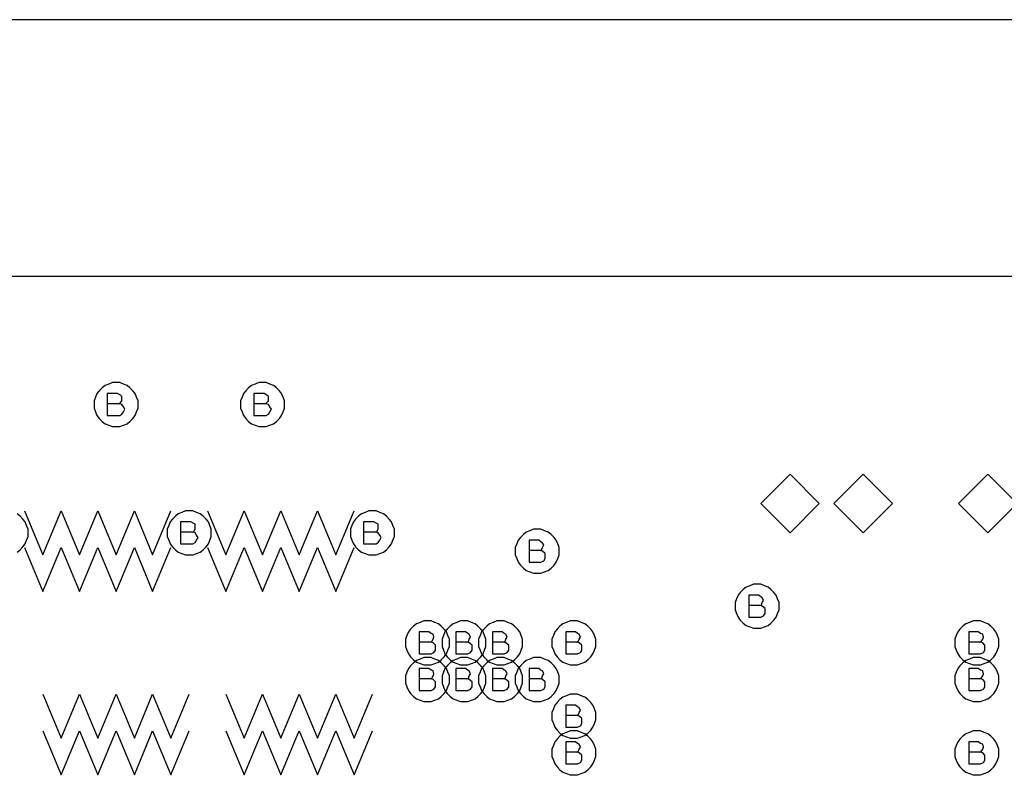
# Model space of a CAD drawing. Extents: x 28 to 61, y 25 to 46.
# Tile 25 of 49: x 38 to 39.4, y 33.5 to 34.5. Entities that reach past the tile are written whole.
import ezdxf

# ---------------------------------------------------------------- set-up
doc = ezdxf.new("R2010")
doc.units = 0
doc.layers.add('RVP8-TX_D_fab_art', color=2, linetype='CONTINUOUS')

msp = doc.modelspace()

# ---------------------------------------------------------------- linework, layer by layer
at = {"layer": 'RVP8-TX_D_fab_art'}
for points in [[(33.23, 29.96), (33.821, 29.96), (33.821, 30.285), (34.835, 30.285), (34.835, 29.96), (35.406, 29.96), (35.406, 30.285), (35.479, 30.285), (35.479, 29.96), (37.306, 29.96), (37.306, 30.285), (37.38, 30.285), (37.38, 29.96), (37.951, 29.96), (37.951, 30.285), (40.105, 30.285), (40.105, 34.51), (33.23, 34.51), (33.23, 29.96)], [(38.21, 33.985), (38.21, 33.99), (38.208, 33.995), (38.206, 34), (38.203, 34.004), (38.199, 34.008), (38.195, 34.011), (38.19, 34.013), (38.185, 34.015), (38.18, 34.015), (38.175, 34.015), (38.17, 34.013), (38.165, 34.011), (38.161, 34.008), (38.157, 34.004), (38.154, 34), (38.152, 33.995), (38.15, 33.99), (38.15, 33.985), (38.15, 33.98), (38.152, 33.975), (38.154, 33.97), (38.157, 33.966), (38.161, 33.962), (38.165, 33.959), (38.17, 33.957), (38.175, 33.955), (38.18, 33.955), (38.185, 33.955), (38.19, 33.957), (38.195, 33.959), (38.199, 33.962), (38.203, 33.966), (38.206, 33.97), (38.208, 33.975), (38.21, 33.98), (38.21, 33.985)], [(38.41, 33.985), (38.41, 33.99), (38.408, 33.995), (38.406, 34), (38.403, 34.004), (38.399, 34.008), (38.395, 34.011), (38.39, 34.013), (38.385, 34.015), (38.38, 34.015), (38.375, 34.015), (38.37, 34.013), (38.365, 34.011), (38.361, 34.008), (38.357, 34.004), (38.354, 34), (38.352, 33.995), (38.35, 33.99), (38.35, 33.985), (38.35, 33.98), (38.352, 33.975), (38.354, 33.97), (38.357, 33.966), (38.361, 33.962), (38.365, 33.959), (38.37, 33.957), (38.375, 33.955), (38.38, 33.955), (38.385, 33.955), (38.39, 33.957), (38.395, 33.959), (38.399, 33.962), (38.403, 33.966), (38.406, 33.97), (38.408, 33.975), (38.41, 33.98), (38.41, 33.985)], [(39.14, 33.85), (39.1, 33.89), (39.06, 33.85), (39.1, 33.81), (39.14, 33.85)], [(39.24, 33.85), (39.2, 33.89), (39.16, 33.85), (39.2, 33.81), (39.24, 33.85)], [(39.41, 33.85), (39.37, 33.89), (39.33, 33.85), (39.37, 33.81), (39.41, 33.85)], [(38.31, 33.81), (38.31, 33.815), (38.308, 33.82), (38.306, 33.825), (38.303, 33.829), (38.299, 33.833), (38.295, 33.836), (38.29, 33.838), (38.285, 33.84), (38.28, 33.84), (38.275, 33.84), (38.27, 33.838), (38.265, 33.836), (38.261, 33.833), (38.257, 33.829), (38.254, 33.825), (38.252, 33.82), (38.25, 33.815), (38.25, 33.81), (38.25, 33.805), (38.252, 33.8), (38.254, 33.795), (38.257, 33.791), (38.261, 33.787), (38.265, 33.784), (38.27, 33.782), (38.275, 33.78), (38.28, 33.78), (38.285, 33.78), (38.29, 33.782), (38.295, 33.784), (38.299, 33.787), (38.303, 33.791), (38.306, 33.795), (38.308, 33.8), (38.31, 33.805), (38.31, 33.81)], [(38.56, 33.81), (38.56, 33.815), (38.558, 33.82), (38.556, 33.825), (38.553, 33.829), (38.549, 33.833), (38.545, 33.836), (38.54, 33.838), (38.535, 33.84), (38.53, 33.84), (38.525, 33.84), (38.52, 33.838), (38.515, 33.836), (38.511, 33.833), (38.507, 33.829), (38.504, 33.825), (38.502, 33.82), (38.5, 33.815), (38.5, 33.81), (38.5, 33.805), (38.502, 33.8), (38.504, 33.795), (38.507, 33.791), (38.511, 33.787), (38.515, 33.784), (38.52, 33.782), (38.525, 33.78), (38.53, 33.78), (38.535, 33.78), (38.54, 33.782), (38.545, 33.784), (38.549, 33.787), (38.553, 33.791), (38.556, 33.795), (38.558, 33.8), (38.56, 33.805), (38.56, 33.81)], [(38.785, 33.785), (38.785, 33.79), (38.783, 33.795), (38.781, 33.8), (38.778, 33.804), (38.774, 33.808), (38.77, 33.811), (38.765, 33.813), (38.76, 33.815), (38.755, 33.815), (38.75, 33.815), (38.745, 33.813), (38.74, 33.811), (38.736, 33.808), (38.732, 33.804), (38.729, 33.8), (38.727, 33.795), (38.725, 33.79), (38.725, 33.785), (38.725, 33.78), (38.727, 33.775), (38.729, 33.77), (38.732, 33.766), (38.736, 33.762), (38.74, 33.759), (38.745, 33.757), (38.75, 33.755), (38.755, 33.755), (38.76, 33.755), (38.765, 33.757), (38.77, 33.759), (38.774, 33.762), (38.778, 33.766), (38.781, 33.77), (38.783, 33.775), (38.785, 33.78), (38.785, 33.785)], [(39.085, 33.71), (39.085, 33.715), (39.083, 33.72), (39.081, 33.725), (39.078, 33.729), (39.074, 33.733), (39.07, 33.736), (39.065, 33.738), (39.06, 33.74), (39.055, 33.74), (39.05, 33.74), (39.045, 33.738), (39.04, 33.736), (39.036, 33.733), (39.032, 33.729), (39.029, 33.725), (39.027, 33.72), (39.025, 33.715), (39.025, 33.71), (39.025, 33.705), (39.027, 33.7), (39.029, 33.695), (39.032, 33.691), (39.036, 33.687), (39.04, 33.684), (39.045, 33.682), (39.05, 33.68), (39.055, 33.68), (39.06, 33.68), (39.065, 33.682), (39.07, 33.684), (39.074, 33.687), (39.078, 33.691), (39.081, 33.695), (39.083, 33.7), (39.085, 33.705), (39.085, 33.71)], [(38.635, 33.66), (38.635, 33.665), (38.633, 33.67), (38.631, 33.675), (38.628, 33.679), (38.624, 33.683), (38.62, 33.686), (38.615, 33.688), (38.61, 33.69), (38.605, 33.69), (38.6, 33.69), (38.595, 33.688), (38.59, 33.686), (38.586, 33.683), (38.582, 33.679), (38.579, 33.675), (38.577, 33.67), (38.575, 33.665), (38.575, 33.66), (38.575, 33.655), (38.577, 33.65), (38.579, 33.645), (38.582, 33.641), (38.586, 33.637), (38.59, 33.634), (38.595, 33.632), (38.6, 33.63), (38.605, 33.63), (38.61, 33.63), (38.615, 33.632), (38.62, 33.634), (38.624, 33.637), (38.628, 33.641), (38.631, 33.645), (38.633, 33.65), (38.635, 33.655), (38.635, 33.66)], [(38.685, 33.66), (38.685, 33.665), (38.683, 33.67), (38.681, 33.675), (38.678, 33.679), (38.674, 33.683), (38.67, 33.686), (38.665, 33.688), (38.66, 33.69), (38.655, 33.69), (38.65, 33.69), (38.645, 33.688), (38.64, 33.686), (38.636, 33.683), (38.632, 33.679), (38.629, 33.675), (38.627, 33.67), (38.625, 33.665), (38.625, 33.66), (38.625, 33.655), (38.627, 33.65), (38.629, 33.645), (38.632, 33.641), (38.636, 33.637), (38.64, 33.634), (38.645, 33.632), (38.65, 33.63), (38.655, 33.63), (38.66, 33.63), (38.665, 33.632), (38.67, 33.634), (38.674, 33.637), (38.678, 33.641), (38.681, 33.645), (38.683, 33.65), (38.685, 33.655), (38.685, 33.66)], [(38.735, 33.66), (38.735, 33.665), (38.733, 33.67), (38.731, 33.675), (38.728, 33.679), (38.724, 33.683), (38.72, 33.686), (38.715, 33.688), (38.71, 33.69), (38.705, 33.69), (38.7, 33.69), (38.695, 33.688), (38.69, 33.686), (38.686, 33.683), (38.682, 33.679), (38.679, 33.675), (38.677, 33.67), (38.675, 33.665), (38.675, 33.66), (38.675, 33.655), (38.677, 33.65), (38.679, 33.645), (38.682, 33.641), (38.686, 33.637), (38.69, 33.634), (38.695, 33.632), (38.7, 33.63), (38.705, 33.63), (38.71, 33.63), (38.715, 33.632), (38.72, 33.634), (38.724, 33.637), (38.728, 33.641), (38.731, 33.645), (38.733, 33.65), (38.735, 33.655), (38.735, 33.66)], [(38.835, 33.66), (38.835, 33.665), (38.833, 33.67), (38.831, 33.675), (38.828, 33.679), (38.824, 33.683), (38.82, 33.686), (38.815, 33.688), (38.81, 33.69), (38.805, 33.69), (38.8, 33.69), (38.795, 33.688), (38.79, 33.686), (38.786, 33.683), (38.782, 33.679), (38.779, 33.675), (38.777, 33.67), (38.775, 33.665), (38.775, 33.66), (38.775, 33.655), (38.777, 33.65), (38.779, 33.645), (38.782, 33.641), (38.786, 33.637), (38.79, 33.634), (38.795, 33.632), (38.8, 33.63), (38.805, 33.63), (38.81, 33.63), (38.815, 33.632), (38.82, 33.634), (38.824, 33.637), (38.828, 33.641), (38.831, 33.645), (38.833, 33.65), (38.835, 33.655), (38.835, 33.66)], [(39.385, 33.66), (39.385, 33.665), (39.383, 33.67), (39.381, 33.675), (39.378, 33.679), (39.374, 33.683), (39.37, 33.686), (39.365, 33.688), (39.36, 33.69), (39.355, 33.69), (39.35, 33.69), (39.345, 33.688), (39.34, 33.686), (39.336, 33.683), (39.332, 33.679), (39.329, 33.675), (39.327, 33.67), (39.325, 33.665), (39.325, 33.66), (39.325, 33.655), (39.327, 33.65), (39.329, 33.645), (39.332, 33.641), (39.336, 33.637), (39.34, 33.634), (39.345, 33.632), (39.35, 33.63), (39.355, 33.63), (39.36, 33.63), (39.365, 33.632), (39.37, 33.634), (39.374, 33.637), (39.378, 33.641), (39.381, 33.645), (39.383, 33.65), (39.385, 33.655), (39.385, 33.66)], [(38.635, 33.61), (38.635, 33.615), (38.633, 33.62), (38.631, 33.625), (38.628, 33.629), (38.624, 33.633), (38.62, 33.636), (38.615, 33.638), (38.61, 33.64), (38.605, 33.64), (38.6, 33.64), (38.595, 33.638), (38.59, 33.636), (38.586, 33.633), (38.582, 33.629), (38.579, 33.625), (38.577, 33.62), (38.575, 33.615), (38.575, 33.61), (38.575, 33.605), (38.577, 33.6), (38.579, 33.595), (38.582, 33.591), (38.586, 33.587), (38.59, 33.584), (38.595, 33.582), (38.6, 33.58), (38.605, 33.58), (38.61, 33.58), (38.615, 33.582), (38.62, 33.584), (38.624, 33.587), (38.628, 33.591), (38.631, 33.595), (38.633, 33.6), (38.635, 33.605), (38.635, 33.61)], [(38.685, 33.61), (38.685, 33.615), (38.683, 33.62), (38.681, 33.625), (38.678, 33.629), (38.674, 33.633), (38.67, 33.636), (38.665, 33.638), (38.66, 33.64), (38.655, 33.64), (38.65, 33.64), (38.645, 33.638), (38.64, 33.636), (38.636, 33.633), (38.632, 33.629), (38.629, 33.625), (38.627, 33.62), (38.625, 33.615), (38.625, 33.61), (38.625, 33.605), (38.627, 33.6), (38.629, 33.595), (38.632, 33.591), (38.636, 33.587), (38.64, 33.584), (38.645, 33.582), (38.65, 33.58), (38.655, 33.58), (38.66, 33.58), (38.665, 33.582), (38.67, 33.584), (38.674, 33.587), (38.678, 33.591), (38.681, 33.595), (38.683, 33.6), (38.685, 33.605), (38.685, 33.61)], [(38.735, 33.61), (38.735, 33.615), (38.733, 33.62), (38.731, 33.625), (38.728, 33.629), (38.724, 33.633), (38.72, 33.636), (38.715, 33.638), (38.71, 33.64), (38.705, 33.64), (38.7, 33.64), (38.695, 33.638), (38.69, 33.636), (38.686, 33.633), (38.682, 33.629), (38.679, 33.625), (38.677, 33.62), (38.675, 33.615), (38.675, 33.61), (38.675, 33.605), (38.677, 33.6), (38.679, 33.595), (38.682, 33.591), (38.686, 33.587), (38.69, 33.584), (38.695, 33.582), (38.7, 33.58), (38.705, 33.58), (38.71, 33.58), (38.715, 33.582), (38.72, 33.584), (38.724, 33.587), (38.728, 33.591), (38.731, 33.595), (38.733, 33.6), (38.735, 33.605), (38.735, 33.61)], [(38.785, 33.61), (38.785, 33.615), (38.783, 33.62), (38.781, 33.625), (38.778, 33.629), (38.774, 33.633), (38.77, 33.636), (38.765, 33.638), (38.76, 33.64), (38.755, 33.64), (38.75, 33.64), (38.745, 33.638), (38.74, 33.636), (38.736, 33.633), (38.732, 33.629), (38.729, 33.625), (38.727, 33.62), (38.725, 33.615), (38.725, 33.61), (38.725, 33.605), (38.727, 33.6), (38.729, 33.595), (38.732, 33.591), (38.736, 33.587), (38.74, 33.584), (38.745, 33.582), (38.75, 33.58), (38.755, 33.58), (38.76, 33.58), (38.765, 33.582), (38.77, 33.584), (38.774, 33.587), (38.778, 33.591), (38.781, 33.595), (38.783, 33.6), (38.785, 33.605), (38.785, 33.61)], [(39.385, 33.61), (39.385, 33.615), (39.383, 33.62), (39.381, 33.625), (39.378, 33.629), (39.374, 33.633), (39.37, 33.636), (39.365, 33.638), (39.36, 33.64), (39.355, 33.64), (39.35, 33.64), (39.345, 33.638), (39.34, 33.636), (39.336, 33.633), (39.332, 33.629), (39.329, 33.625), (39.327, 33.62), (39.325, 33.615), (39.325, 33.61), (39.325, 33.605), (39.327, 33.6), (39.329, 33.595), (39.332, 33.591), (39.336, 33.587), (39.34, 33.584), (39.345, 33.582), (39.35, 33.58), (39.355, 33.58), (39.36, 33.58), (39.365, 33.582), (39.37, 33.584), (39.374, 33.587), (39.378, 33.591), (39.381, 33.595), (39.383, 33.6), (39.385, 33.605), (39.385, 33.61)], [(38.835, 33.56), (38.835, 33.565), (38.833, 33.57), (38.831, 33.575), (38.828, 33.579), (38.824, 33.583), (38.82, 33.586), (38.815, 33.588), (38.81, 33.59), (38.805, 33.59), (38.8, 33.59), (38.795, 33.588), (38.79, 33.586), (38.786, 33.583), (38.782, 33.579), (38.779, 33.575), (38.777, 33.57), (38.775, 33.565), (38.775, 33.56), (38.775, 33.555), (38.777, 33.55), (38.779, 33.545), (38.782, 33.541), (38.786, 33.537), (38.79, 33.534), (38.795, 33.532), (38.8, 33.53), (38.805, 33.53), (38.81, 33.53), (38.815, 33.532), (38.82, 33.534), (38.824, 33.537), (38.828, 33.541), (38.831, 33.545), (38.833, 33.55), (38.835, 33.555), (38.835, 33.56)], [(38.835, 33.51), (38.835, 33.515), (38.833, 33.52), (38.831, 33.525), (38.828, 33.529), (38.824, 33.533), (38.82, 33.536), (38.815, 33.538), (38.81, 33.54), (38.805, 33.54), (38.8, 33.54), (38.795, 33.538), (38.79, 33.536), (38.786, 33.533), (38.782, 33.529), (38.779, 33.525), (38.777, 33.52), (38.775, 33.515), (38.775, 33.51), (38.775, 33.505), (38.777, 33.5), (38.779, 33.495), (38.782, 33.491), (38.786, 33.487), (38.79, 33.484), (38.795, 33.482), (38.8, 33.48), (38.805, 33.48), (38.81, 33.48), (38.815, 33.482), (38.82, 33.484), (38.824, 33.487), (38.828, 33.491), (38.831, 33.495), (38.833, 33.5), (38.835, 33.505), (38.835, 33.51)], [(39.385, 33.51), (39.385, 33.515), (39.383, 33.52), (39.381, 33.525), (39.378, 33.529), (39.374, 33.533), (39.37, 33.536), (39.365, 33.538), (39.36, 33.54), (39.355, 33.54), (39.35, 33.54), (39.345, 33.538), (39.34, 33.536), (39.336, 33.533), (39.332, 33.529), (39.329, 33.525), (39.327, 33.52), (39.325, 33.515), (39.325, 33.51), (39.325, 33.505), (39.327, 33.5), (39.329, 33.495), (39.332, 33.491), (39.336, 33.487), (39.34, 33.484), (39.345, 33.482), (39.35, 33.48), (39.355, 33.48), (39.36, 33.48), (39.365, 33.482), (39.37, 33.484), (39.374, 33.487), (39.378, 33.491), (39.381, 33.495), (39.383, 33.5), (39.385, 33.505), (39.385, 33.51)]]:
    msp.add_lwpolyline(points, close=True, dxfattribs=at)
for points in [[(40.105, 34.16), (33.23, 34.16)], [(38.184, 33.986), (38.186, 33.988), (38.188, 33.99), (38.188, 33.994), (38.188, 33.996), (38.186, 33.998), (38.182, 34), (38.168, 34), (38.168, 33.97), (38.185, 33.97), (38.188, 33.972), (38.19, 33.975), (38.192, 33.979), (38.19, 33.982), (38.188, 33.985), (38.184, 33.986), (38.168, 33.986)], [(38.384, 33.986), (38.386, 33.988), (38.388, 33.99), (38.388, 33.994), (38.388, 33.996), (38.386, 33.998), (38.382, 34), (38.368, 34), (38.368, 33.97), (38.385, 33.97), (38.388, 33.972), (38.39, 33.975), (38.392, 33.979), (38.39, 33.982), (38.388, 33.985), (38.384, 33.986), (38.368, 33.986)], [(38.045, 33.784), (38.049, 33.787), (38.053, 33.791), (38.056, 33.795), (38.058, 33.8), (38.06, 33.805), (38.06, 33.81), (38.06, 33.81), (38.06, 33.815), (38.058, 33.82), (38.056, 33.825), (38.053, 33.829), (38.049, 33.833), (38.045, 33.836)], [(38.055, 33.84), (38.08, 33.78), (38.105, 33.84)], [(38.105, 33.84), (38.13, 33.78), (38.155, 33.84)], [(38.155, 33.84), (38.18, 33.78), (38.205, 33.84), (38.23, 33.78), (38.255, 33.84)], [(38.305, 33.84), (38.33, 33.78), (38.355, 33.84), (38.38, 33.78), (38.405, 33.84), (38.43, 33.78), (38.455, 33.84), (38.48, 33.78), (38.505, 33.84)], [(38.284, 33.811), (38.286, 33.812), (38.288, 33.815), (38.288, 33.818), (38.288, 33.822), (38.286, 33.823), (38.282, 33.825), (38.268, 33.825), (38.268, 33.795), (38.285, 33.795), (38.288, 33.797), (38.29, 33.8), (38.292, 33.804), (38.29, 33.807), (38.288, 33.81), (38.284, 33.811), (38.268, 33.811)], [(38.534, 33.811), (38.536, 33.812), (38.538, 33.815), (38.538, 33.818), (38.538, 33.822), (38.536, 33.823), (38.532, 33.825), (38.518, 33.825), (38.518, 33.795), (38.535, 33.795), (38.538, 33.797), (38.54, 33.8), (38.542, 33.804), (38.54, 33.807), (38.538, 33.81), (38.534, 33.811), (38.518, 33.811)], [(38.055, 33.79), (38.08, 33.73), (38.105, 33.79)], [(38.105, 33.79), (38.13, 33.73), (38.155, 33.79)], [(38.155, 33.79), (38.18, 33.73), (38.205, 33.79)], [(38.205, 33.79), (38.23, 33.73), (38.255, 33.79)], [(38.305, 33.79), (38.33, 33.73), (38.355, 33.79)], [(38.355, 33.79), (38.38, 33.73), (38.405, 33.79)], [(38.405, 33.79), (38.43, 33.73), (38.455, 33.79)], [(38.455, 33.79), (38.48, 33.73), (38.505, 33.79)], [(38.759, 33.786), (38.761, 33.788), (38.762, 33.79), (38.764, 33.794), (38.762, 33.796), (38.76, 33.798), (38.757, 33.8), (38.744, 33.8), (38.744, 33.77), (38.76, 33.77), (38.764, 33.772), (38.766, 33.775), (38.766, 33.778), (38.766, 33.782), (38.762, 33.785), (38.759, 33.786), (38.744, 33.786)], [(39.059, 33.711), (39.061, 33.712), (39.062, 33.715), (39.064, 33.718), (39.062, 33.722), (39.06, 33.723), (39.057, 33.725), (39.044, 33.725), (39.044, 33.695), (39.06, 33.695), (39.064, 33.697), (39.066, 33.7), (39.066, 33.704), (39.066, 33.707), (39.062, 33.71), (39.059, 33.711), (39.044, 33.711)], [(38.609, 33.661), (38.611, 33.662), (38.613, 33.665), (38.614, 33.668), (38.613, 33.672), (38.61, 33.673), (38.607, 33.675), (38.594, 33.675), (38.594, 33.645), (38.61, 33.645), (38.614, 33.647), (38.616, 33.65), (38.616, 33.654), (38.616, 33.657), (38.613, 33.66), (38.609, 33.661), (38.594, 33.661)], [(38.659, 33.661), (38.661, 33.662), (38.662, 33.665), (38.664, 33.668), (38.662, 33.672), (38.66, 33.673), (38.657, 33.675), (38.644, 33.675), (38.644, 33.645), (38.66, 33.645), (38.664, 33.647), (38.666, 33.65), (38.666, 33.654), (38.666, 33.657), (38.662, 33.66), (38.659, 33.661), (38.644, 33.661)], [(38.709, 33.661), (38.711, 33.662), (38.712, 33.665), (38.714, 33.668), (38.712, 33.672), (38.71, 33.673), (38.707, 33.675), (38.694, 33.675), (38.694, 33.645), (38.71, 33.645), (38.714, 33.647), (38.716, 33.65), (38.716, 33.654), (38.716, 33.657), (38.712, 33.66), (38.709, 33.661), (38.694, 33.661)], [(38.809, 33.661), (38.811, 33.662), (38.812, 33.665), (38.814, 33.668), (38.812, 33.672), (38.81, 33.673), (38.807, 33.675), (38.794, 33.675), (38.794, 33.645), (38.81, 33.645), (38.814, 33.647), (38.816, 33.65), (38.816, 33.654), (38.816, 33.657), (38.812, 33.66), (38.809, 33.661), (38.794, 33.661)], [(39.359, 33.661), (39.361, 33.662), (39.363, 33.665), (39.364, 33.668), (39.363, 33.672), (39.36, 33.673), (39.357, 33.675), (39.344, 33.675), (39.344, 33.645), (39.36, 33.645), (39.364, 33.647), (39.366, 33.65), (39.366, 33.654), (39.366, 33.657), (39.363, 33.66), (39.359, 33.661), (39.344, 33.661)], [(38.609, 33.611), (38.611, 33.612), (38.613, 33.615), (38.614, 33.618), (38.613, 33.622), (38.61, 33.623), (38.607, 33.625), (38.594, 33.625), (38.594, 33.595), (38.61, 33.595), (38.614, 33.597), (38.616, 33.6), (38.616, 33.604), (38.616, 33.607), (38.613, 33.61), (38.609, 33.611), (38.594, 33.611)], [(38.659, 33.611), (38.661, 33.612), (38.662, 33.615), (38.664, 33.618), (38.662, 33.622), (38.66, 33.623), (38.657, 33.625), (38.644, 33.625), (38.644, 33.595), (38.66, 33.595), (38.664, 33.597), (38.666, 33.6), (38.666, 33.604), (38.666, 33.607), (38.662, 33.61), (38.659, 33.611), (38.644, 33.611)], [(38.709, 33.611), (38.711, 33.612), (38.712, 33.615), (38.714, 33.618), (38.712, 33.622), (38.71, 33.623), (38.707, 33.625), (38.694, 33.625), (38.694, 33.595), (38.71, 33.595), (38.714, 33.597), (38.716, 33.6), (38.716, 33.604), (38.716, 33.607), (38.712, 33.61), (38.709, 33.611), (38.694, 33.611)], [(38.759, 33.611), (38.761, 33.612), (38.762, 33.615), (38.764, 33.618), (38.762, 33.622), (38.76, 33.623), (38.757, 33.625), (38.744, 33.625), (38.744, 33.595), (38.76, 33.595), (38.764, 33.597), (38.766, 33.6), (38.766, 33.604), (38.766, 33.607), (38.762, 33.61), (38.759, 33.611), (38.744, 33.611)], [(39.359, 33.611), (39.361, 33.612), (39.363, 33.615), (39.364, 33.618), (39.363, 33.622), (39.36, 33.623), (39.357, 33.625), (39.344, 33.625), (39.344, 33.595), (39.36, 33.595), (39.364, 33.597), (39.366, 33.6), (39.366, 33.604), (39.366, 33.607), (39.363, 33.61), (39.359, 33.611), (39.344, 33.611)], [(38.08, 33.59), (38.105, 33.53), (38.13, 33.59)], [(38.13, 33.59), (38.155, 33.53), (38.18, 33.59)], [(38.18, 33.59), (38.205, 33.53), (38.23, 33.59)], [(38.23, 33.59), (38.255, 33.53), (38.28, 33.59)], [(38.33, 33.59), (38.355, 33.53), (38.38, 33.59), (38.405, 33.53), (38.43, 33.59), (38.455, 33.53), (38.48, 33.59), (38.505, 33.53), (38.53, 33.59)], [(38.809, 33.561), (38.811, 33.562), (38.812, 33.565), (38.814, 33.568), (38.812, 33.572), (38.81, 33.573), (38.807, 33.575), (38.794, 33.575), (38.794, 33.545), (38.81, 33.545), (38.814, 33.547), (38.816, 33.55), (38.816, 33.554), (38.816, 33.557), (38.812, 33.56), (38.809, 33.561), (38.794, 33.561)], [(38.08, 33.54), (38.105, 33.48), (38.13, 33.54)], [(38.13, 33.54), (38.155, 33.48), (38.18, 33.54)], [(38.18, 33.54), (38.205, 33.48), (38.23, 33.54)], [(38.23, 33.54), (38.255, 33.48), (38.28, 33.54)], [(38.33, 33.54), (38.355, 33.48), (38.38, 33.54)], [(38.38, 33.54), (38.405, 33.48), (38.43, 33.54)], [(38.43, 33.54), (38.455, 33.48), (38.48, 33.54)], [(38.48, 33.54), (38.505, 33.48), (38.53, 33.54)], [(38.809, 33.511), (38.811, 33.512), (38.812, 33.515), (38.814, 33.518), (38.812, 33.522), (38.81, 33.523), (38.807, 33.525), (38.794, 33.525), (38.794, 33.495), (38.81, 33.495), (38.814, 33.497), (38.816, 33.5), (38.816, 33.504), (38.816, 33.507), (38.812, 33.51), (38.809, 33.511), (38.794, 33.511)], [(39.359, 33.511), (39.361, 33.512), (39.363, 33.515), (39.364, 33.518), (39.363, 33.522), (39.36, 33.523), (39.357, 33.525), (39.344, 33.525), (39.344, 33.495), (39.36, 33.495), (39.364, 33.497), (39.366, 33.5), (39.366, 33.504), (39.366, 33.507), (39.363, 33.51), (39.359, 33.511), (39.344, 33.511)]]:
    msp.add_lwpolyline(points, dxfattribs=at)

doc.saveas('drawing.dxf')
